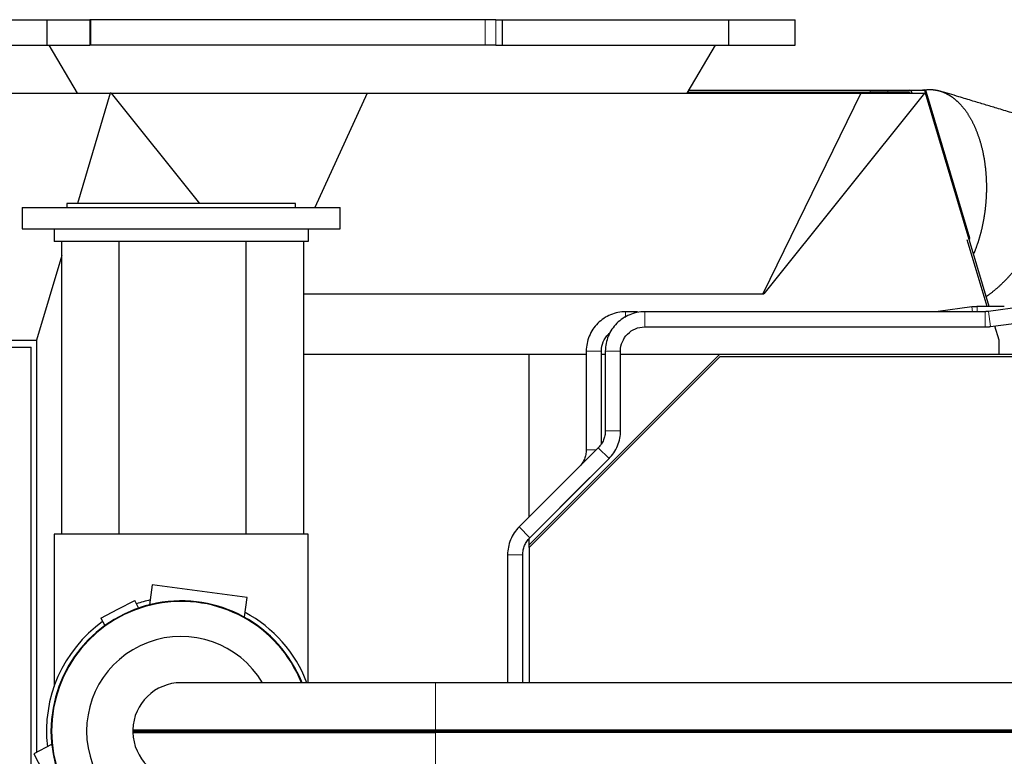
# Model space of a CAD drawing. Header units: inches. Extents: x 0 to 23760, y -13 to 16800.
# Tile 126 of 209: x 11033 to 11808, y 8866 to 9446. Entities that reach past the tile are written whole.
import ezdxf

# ---------------------------------------------------------------- set-up
doc = ezdxf.new("R2010")
doc.units = ezdxf.units.IN
doc.layers.add('254', color=7, linetype='Continuous', true_color=0xffffff)

msp = doc.modelspace()

# ---------------------------------------------------------------- linework, layer by layer
at = {"layer": '254', "color": 2, "linetype": 'Continuous', "lineweight": 25}
for p, q in [((11023.545, 9445.744), (11054.121, 9445.744)), ((11054.121, 9445.744), (11087.906, 9445.744)), ((11054.121, 9445.744), (11054.121, 9425.744)), ((11088.653, 9445.744), (11087.906, 9445.744)), ((11398.911, 9445.744), (11088.653, 9445.744)), ((11407.294, 9445.744), (11398.911, 9445.744)), ((11407.294, 9445.744), (11412.411, 9445.744)), ((11412.411, 9445.744), (11590.453, 9445.744)), ((11412.411, 9445.744), (11412.411, 9425.744)), ((11590.453, 9445.744), (11590.453, 9425.744)), ((11590.455, 9445.744), (11642.888, 9445.744)), ((11642.888, 9425.744), (11642.888, 9445.744)), ((11023.545, 9425.744), (11054.121, 9425.744)), ((11054.121, 9425.744), (11087.906, 9425.744)), ((11055.633, 9425.744), (11077.888, 9387.963)), ((11088.653, 9425.744), (11087.906, 9425.744)), ((11398.911, 9425.744), (11088.653, 9425.744)), ((11407.294, 9425.744), (11398.911, 9425.744)), ((11407.294, 9425.744), (11412.411, 9425.744)), ((11412.411, 9425.744), (11590.453, 9425.744)), ((11557.888, 9387.963), (11580.143, 9425.744)), ((11590.455, 9425.744), (11642.888, 9425.744)), ((11559.224, 9390.228), (11702.01, 9390.228)), ((11702.01, 9390.228), (11715.938, 9390.228)), ((11715.938, 9390.228), (11732.737, 9390.228)), ((11732.736, 9390.228), (11743.94, 9390.228)), ((10875.179, 9387.963), (11104.036, 9387.963)), ((11104.036, 9387.963), (11078.143, 9301.117)), ((11104.623, 9387.963), (11104.036, 9387.963)), ((11104.623, 9387.963), (11306.29, 9387.963)), ((11104.623, 9387.963), (11174.2, 9301.119)), ((11306.29, 9387.963), (11265.12, 9298.117)), ((11306.29, 9387.963), (11694.568, 9387.963)), ((11558.341, 9388.728), (11702.01, 9388.728)), ((11694.568, 9387.963), (11617.628, 9230.105)), ((11744.811, 9387.963), (11618.34, 9230.105)), ((11694.568, 9387.963), (11744.811, 9387.963)), ((11715.938, 9388.728), (11702.01, 9388.728)), ((11732.737, 9388.728), (11715.938, 9388.728)), ((11733.539, 9387.961), (11733.506, 9388.07)), ((11734.661, 9388.583), (11734.846, 9387.963)), ((11745.398, 9387.963), (11744.811, 9387.963)), ((11795.473, 9220.01), (11745.398, 9387.963)), ((11780.489, 9273.889), (11746.336, 9388.443)), ((11034.833, 9298.117), (11034.833, 9281.117)), ((11034.833, 9298.117), (11284.833, 9298.117)), ((11069.833, 9301.117), (11069.833, 9298.117)), ((11159.833, 9301.117), (11069.833, 9301.117)), ((11249.833, 9301.117), (11159.833, 9301.117)), ((11249.833, 9298.117), (11249.833, 9301.117)), ((11284.833, 9281.117), (11284.833, 9298.117)), ((11034.833, 9281.117), (11059.836, 9281.117)), ((11059.833, 9281.117), (11059.833, 9271.117)), ((11059.833, 9281.117), (11259.833, 9281.117)), ((11259.831, 9281.117), (11284.833, 9281.117)), ((11259.833, 9281.117), (11259.833, 9271.117)), ((11259.833, 9271.117), (11059.833, 9271.117)), ((11065.988, 9041.12), (11065.988, 9271.117)), ((11110.988, 9041.119), (11110.988, 9271.115)), ((11210.988, 9041.119), (11210.988, 9271.115)), ((11255.988, 9271.117), (11255.988, 9041.12)), ((11794.098, 9220.01), (11778.397, 9272.672)), ((11065.989, 9260.351), (11046.09, 9193.608)), ((11255.991, 9230.105), (11617.628, 9230.105)), ((11617.628, 9230.105), (11618.34, 9230.105)), ((11782.064, 9219.738), (11755.353, 9216.176)), ((11821.662, 9219.737), (11794.953, 9216.176)), ((11518.877, 9216.009), (11509.544, 9216.009)), ((11792.442, 9216.009), (11524.544, 9216.009)), ((11524.541, 9204.009), (11752.841, 9204.009)), ((11524.544, 9204.009), (11792.442, 9204.009)), ((11796.539, 9204.281), (11823.248, 9207.843)), ((11803.345, 9193.608), (11800.024, 9204.747)), ((10817.233, 9193.608), (11046.09, 9193.608)), ((11046.09, 9193.608), (11046.09, 8869.347)), ((11803.345, 9182.503), (11803.345, 9193.608)), ((10661.711, 9188.009), (11041.711, 9188.009)), ((11041.711, 8388.009), (11041.711, 9188.009)), ((11255.989, 9182.509), (11433.711, 9182.509)), ((11433.711, 9054.68), (11433.711, 9182.509)), ((11433.711, 9182.509), (11478.547, 9182.509)), ((11433.711, 9032.519), (11583.711, 9182.509)), ((11478.544, 9185.009), (11478.544, 9107.382)), ((11490.544, 9112.106), (11490.544, 9185.009)), ((11490.547, 9182.509), (11493.547, 9182.509)), ((11493.544, 9185.009), (11493.544, 9122.382)), ((11505.544, 9122.382), (11505.544, 9185.009)), ((11505.547, 9182.509), (11583.711, 9182.509)), ((11583.711, 9182.509), (12133.711, 9182.509)), ((11583.634, 9180.509), (11433.633, 9030.508)), ((12133.634, 9180.509), (11583.634, 9180.509)), ((11487.979, 9108.947), (11425.73, 9046.698)), ((11434.216, 9038.213), (11496.465, 9100.462)), ((11472.979, 9093.947), (11425.73, 9046.698)), ((11434.216, 9038.213), (11481.465, 9085.462)), ((11059.833, 9041.117), (11059.833, 8921.275)), ((11259.833, 9041.117), (11059.833, 9041.117)), ((11259.833, 8924.168), (11259.833, 9041.117)), ((11433.711, 9032.519), (11433.711, 9037.607)), ((11433.633, 9030.508), (11433.633, 8924.163)), ((11433.711, 9030.583), (11433.711, 9032.519)), ((11416.651, 9024.778), (11416.651, 8924.167)), ((11428.651, 8924.167), (11428.651, 9024.778)), ((11137.004, 9001.08), (11134.95, 8985.478)), ((11211.639, 8991.254), (11137.004, 9001.08)), ((11109.965, 8981.914), (11123.312, 8988.862)), ((11126.384, 8982.961), (11123.312, 8988.862)), ((11209.611, 8975.85), (11211.639, 8991.254)), ((11096.617, 8974.966), (11109.965, 8981.914)), ((11096.617, 8974.966), (11099.702, 8969.039)), ((11359.834, 8924.167), (11159.834, 8924.167)), ((12168.498, 8924.167), (11359.834, 8924.167)), ((11121.797, 8887.144), (11122.797, 8886.117)), ((11121.797, 8887.144), (11359.834, 8887.144)), ((11359.834, 8887.144), (12029.342, 8887.144)), ((11121.797, 8885.09), (11122.797, 8886.117)), ((11121.797, 8885.09), (11359.834, 8885.09)), ((11122.797, 8886.117), (11359.834, 8886.117)), ((11359.834, 8886.117), (12028.017, 8886.117)), ((12026.692, 8885.09), (11359.834, 8885.09)), ((11057.777, 8875.424), (11043.995, 8868.25)), ((11043.995, 8868.25), (11061.375, 8834.863))]:
    msp.add_line(p, q, dxfattribs=at)
at = {"layer": '254', "color": 110, "linetype": 'Continuous', "lineweight": 13}
for p, q in [((11087.906, 9445.744), (11087.906, 9425.744)), ((11088.653, 9445.744), (11088.653, 9425.744)), ((11398.911, 9445.744), (11398.911, 9425.744)), ((11407.294, 9445.744), (11407.294, 9425.744)), ((11702.01, 9388.728), (11702.01, 9390.228)), ((11715.938, 9390.228), (11715.938, 9388.728)), ((11557.952, 9388.07), (11733.506, 9388.07)), ((11782.561, 9216.009), (11782.064, 9219.738)), ((11786.16, 9216.01), (11786.16, 9220.009)), ((11509.544, 9211.507), (11509.544, 9216.009)), ((11524.544, 9204.009), (11524.544, 9216.009)), ((11755.375, 9216.009), (11755.353, 9216.176)), ((11792.442, 9204.009), (11792.442, 9216.009)), ((11796.539, 9204.281), (11794.953, 9216.176)), ((11490.544, 9185.009), (11478.544, 9185.009)), ((11505.544, 9185.009), (11493.544, 9185.009)), ((11505.544, 9122.382), (11493.544, 9122.382)), ((11486.414, 9107.382), (11478.544, 9107.382)), ((11496.465, 9100.462), (11487.979, 9108.947)), ((11434.216, 9038.213), (11425.73, 9046.698)), ((11416.651, 9024.778), (11428.65, 9024.778)), ((11359.834, 8887.144), (11359.834, 8924.167)), ((11359.834, 8887.144), (11359.834, 8886.117)), ((11359.834, 8885.09), (11359.834, 8886.117)), ((11359.834, 8885.09), (11359.834, 8848.067))]:
    msp.add_line(p, q, dxfattribs=at)
at = {"layer": '254', "color": 2, "linetype": 'Continuous', "lineweight": 25}
for centre, radius, start, end in [((11743.94, 9387.728), 2.5, 16.60179, 90), ((11159.833, 8886.117), 102.43, 21.8025, 180), ((11159.834, 8886.117), 102, 21.898125, 180), ((11159.833, 8886.117), 106, 103.303125, 109.33875), ((11159.833, 8886.117), 106, 21.031875, 61.700625), ((11159.833, 8886.117), 106, 125.6625, 186.705), ((11159.834, 8886.117), 74.397, 30.763125, 270), ((11159.834, 8886.117), 38.05, 90, 178.453367), ((11159.834, 8886.117), 38, 178.526794, 181.473206), ((11159.833, 8886.117), 102.43, 180, 338.1975), ((11159.834, 8886.117), 102, 180, 338.101875), ((11159.834, 8886.117), 38.05, 181.546633, 270)]:
    msp.add_arc(centre, radius, start, end, dxfattribs=at)
for centre, major_axis, ratio, start_param, end_param in [((11732.737, 9387.728), (0, -2.5), 0.819152, 1.9198622, 3.1415927), ((11732.737, 9387.728), (0, 1), 0.819152, 5.0614548, 6.2831853), ((11778.094, 9273.175), (2.396, 0.714), 0.1961747, 5.338434, 6.2831698)]:
    msp.add_ellipse(centre, major_axis=major_axis, ratio=ratio, start_param=start_param, end_param=end_param, dxfattribs=at)
at = {"layer": '254', "color": 110, "linetype": 'Continuous', "lineweight": 13}
for major_axis, ratio, start_param, end_param in [((0, -2.5), 0.5735764, 1.664995, 3.1415927), ((-2.396, -0.714), 0.1961747, 2.1968413, 3.1415771)]:
    msp.add_ellipse((11743.94, 9387.728), major_axis=major_axis, ratio=ratio, start_param=start_param, end_param=end_param, dxfattribs=at)
at = {"layer": '254', "color": 2, "linetype": 'Continuous', "lineweight": 25}
for points, degree in [([(11744.506, 9390.457), (11744.016, 9390.381), (11743.525, 9390.305), (11743.035, 9390.228)], 3), ([(11786.16, 9220.009), (11782.064, 9219.738)], 1), ([(11807.501, 9220.009), (11786.16, 9220.009)], 1), ([(11794.953, 9216.175), (11792.442, 9216.009)], 1), ([(11792.442, 9204.01), (11796.539, 9204.282)], 1)]:
    msp.add_open_spline(points, degree=degree, dxfattribs=at)
for points, degree, knots in [([(11744.555, 9390.465), (11745.711, 9390.642), (11749.087, 9390.889), (11753.561, 9390.498), (11758.051, 9389.354), (11762.491, 9387.43), (11766.816, 9384.722), (11771.11, 9381.122), (11775.34, 9376.488), (11779.263, 9370.974), (11782.749, 9364.771), (11785.752, 9358.011), (11788.281, 9350.748), (11790.352, 9342.928), (11791.893, 9334.784), (11792.888, 9326.658), (11793.384, 9318.684), (11793.431, 9310.97), (11793.264, 9307.284)], 2, [0, 0, 0, 0.0294207, 0.0845672, 0.1397138, 0.1948603, 0.2500069, 0.3051534, 0.3642828, 0.4254036, 0.4865243, 0.5476451, 0.6087659, 0.6714185, 0.7371348, 0.8028511, 0.8685674, 0.9342837, 1, 1, 1]), ([(11828.325, 9367.986), (11823.179, 9369.545), (11814.267, 9372.245), (11802.216, 9375.895), (11792.196, 9378.931), (11782.254, 9381.942), (11770.482, 9385.509), (11761.826, 9388.131), (11756.858, 9389.636)], 3, [0, 0, 0, 0, 0.21599, 0.3741299, 0.505833, 0.6366241, 0.7914513, 1, 1, 1, 1]), ([(11793.264, 9307.284), (11793.124, 9304.191), (11792.56, 9297.759), (11791.669, 9291.125), (11790.431, 9284.348), (11788.818, 9277.499), (11786.742, 9270.415), (11784.533, 9264.311), (11783.518, 9261.871)], 2, [0, 0, 0, 0.1466985, 0.2933971, 0.4400956, 0.5867942, 0.7334927, 0.8907862, 1, 1, 1]), ([(11841.122, 9292.786), (11840.066, 9289.97), (11837.593, 9284.117), (11834.728, 9278.081), (11831.466, 9271.917), (11827.801, 9265.69), (11823.594, 9259.251), (11818.73, 9252.595), (11813.369, 9246.079), (11807.655, 9239.948), (11801.671, 9234.332), (11795.735, 9229.53), (11792.848, 9227.535)], 2, [0, 0, 0, 0.0866957, 0.1733914, 0.260087, 0.3467827, 0.4334784, 0.5264354, 0.6225232, 0.7186109, 0.8146986, 0.9107863, 1, 1, 1]), ([(11509.544, 9216.009), (11505.314, 9215.931), (11497.5, 9214.376), (11487.055, 9207.498), (11480.177, 9197.054), (11478.623, 9189.24), (11478.544, 9185.009)], 3, [0, 0, 0, 0, 0.2490767, 0.5, 0.7509234, 1, 1, 1, 1]), ([(11524.544, 9216.009), (11520.314, 9215.93), (11512.5, 9214.376), (11502.056, 9207.498), (11495.178, 9197.053), (11493.624, 9189.24), (11493.545, 9185.009)], 3, [0, 0, 0, 0, 0.2490767, 0.5, 0.7509232, 1, 1, 1, 1]), ([(11505.544, 9185.009), (11505.554, 9187.645), (11506.461, 9192.462), (11510.736, 9198.818), (11517.092, 9203.093), (11521.908, 9204), (11524.544, 9204.01)], 3, [0, 0, 0, 0, 0.2514738, 0.5, 0.7485261, 1, 1, 1, 1]), ([(11490.544, 9185.009), (11490.554, 9187.645), (11491.462, 9192.461), (11494.71, 9197.29), (11497.084, 9199.421), (11497.621, 9199.853)], 3, [0, 0, 0, 0, 0.4421887, 0.8791934, 1, 1, 1, 1]), ([(11493.545, 9122.382), (11493.556, 9121.083), (11493.326, 9118.614), (11492.269, 9115.04), (11490.489, 9111.765), (11488.906, 9109.857), (11487.98, 9108.946)], 3, [0, 0, 0, 0, 0.2571631, 0.5, 0.7428369, 1, 1, 1, 1]), ([(11496.464, 9100.462), (11497.876, 9101.9), (11500.425, 9105.03), (11503.316, 9110.464), (11505.114, 9116.351), (11505.525, 9120.367), (11505.544, 9122.382)], 3, [0, 0, 0, 0, 0.2456194, 0.5, 0.7543806, 1, 1, 1, 1]), ([(11478.544, 9107.382), (11478.555, 9106.083), (11478.325, 9103.615), (11477.269, 9100.04), (11475.488, 9096.766), (11473.905, 9094.858), (11472.979, 9093.947)], 3, [0, 0, 0, 0, 0.2571643, 0.5, 0.7428357, 1, 1, 1, 1]), ([(11425.73, 9046.698), (11424.319, 9045.26), (11421.77, 9042.13), (11418.878, 9036.696), (11417.08, 9030.808), (11416.67, 9026.793), (11416.651, 9024.778)], 3, [0, 0, 0, 0, 0.245619, 0.5, 0.754381, 1, 1, 1, 1]), ([(11425.731, 9046.697), (11424.32, 9045.259), (11421.771, 9042.129), (11418.879, 9036.695), (11417.081, 9030.808), (11416.67, 9026.792), (11416.652, 9024.778)], 3, [0, 0, 0, 0, 0.2456194, 0.5, 0.7543806, 1, 1, 1, 1]), ([(11428.65, 9024.778), (11428.639, 9026.076), (11428.869, 9028.545), (11429.926, 9032.119), (11431.706, 9035.394), (11433.289, 9037.302), (11434.215, 9038.213)], 3, [0, 0, 0, 0, 0.2571631, 0.5, 0.7428369, 1, 1, 1, 1]), ([(11428.651, 9024.778), (11428.64, 9026.076), (11428.87, 9028.545), (11429.927, 9032.119), (11431.707, 9035.394), (11433.29, 9037.302), (11434.216, 9038.213)], 3, [0, 0, 0, 0, 0.2571643, 0.5, 0.7428357, 1, 1, 1, 1])]:
    msp.add_open_spline(points, degree=degree, knots=knots, dxfattribs=at)

doc.saveas('drawing.dxf')
